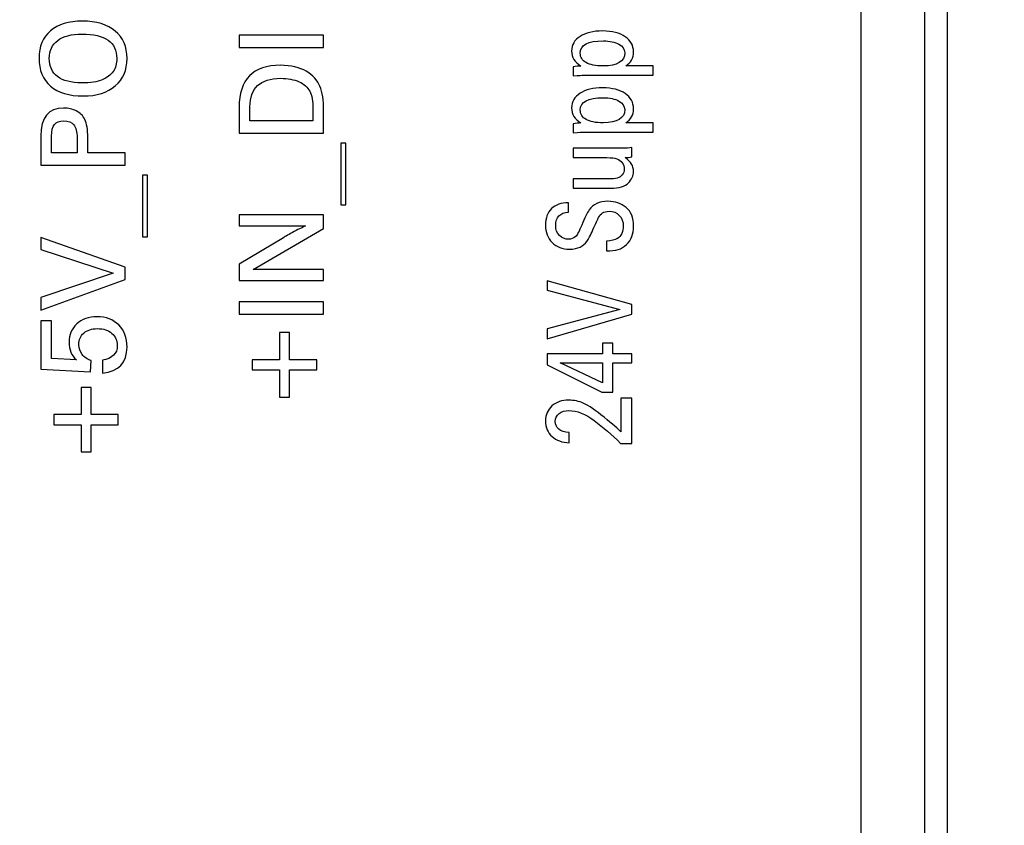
# Model space of a CAD drawing. Header units: millimetres. Extents: x 0 to 594, y 0 to 420.
# Tile 11 of 117: x 126 to 149, y 153 to 172. Entities that reach past the tile are written whole.
import ezdxf

# ---------------------------------------------------------------- set-up
doc = ezdxf.new("R2010")
doc.units = ezdxf.units.MM
doc.header["$LTSCALE"] = 32.67
doc.layers.get('0').update_dxf_attribs({"linetype": 'CONTINUOUS'})
doc.styles.get("Standard").update_dxf_attribs({"font": 'txt', "width": 0.85})
doc.dimstyles.new('DIMSTYLE_3', dxfattribs={"dimtxt": 3.5, "dimasz": 3.5, "dimexe": 1, "dimexo": 0.5, "dimgap": 0.875, "dimtad": 1, "dimdec": 1, "dimdsep": 46, "dimtxsty": 'STANDARD', "dimblk": '_FILLED', "dimblk1": '_FILLED', "dimblk2": '_FILLED', "dimcen": 0.09, "dimadec": 4, "dimazin": 2, "dimtp": 0.2, "dimtm": 0.2, "dimtfac": 1, "dimtdec": 1, "dimtofl": 0, "dimtmove": 0, "dimatfit": 3, "dimldrblk": '_FILLED', "dimfxl": 1, "dimtolj": 1, "dimarcsym": 0})

# ---------------------------------------------------------------- blocks, each defined once
blk = doc.blocks.new('_FILLED')
at = {"color": 0, "linetype": 'BYBLOCK'}
blk.add_solid([(0, 0), (-1, 0.1429), (-1, -0.1429)], dxfattribs=at)
blk = doc.blocks.new('*D2')
at = {"color": 2, "linetype": 'CONTINUOUS'}
for p, q in [((105.449, 205.467), (203.692, 205.467)), ((202.692, 205.467), (202.692, 125.293)), ((202.692, 45.12), (202.692, 125.293)), ((115.92, 45.12), (203.692, 45.12))]:
    blk.add_line(p, q, dxfattribs=at)
at = {"color": 2, "linetype": 'CONTINUOUS', "xscale": 3.5, "yscale": 3.5, "zscale": 3.5}
for p, rotation in [((202.692, 205.467), 90), ((202.692, 45.12), 270)]:
    blk.add_blockref('_FILLED', p, dxfattribs=dict(at, rotation=rotation))
at = {"color": 2, "linetype": 'CONTINUOUS', "insert": (198.317, 125.293), "char_height": 3.5, "width": 18, "attachment_point": 2, "rotation": 90, "line_spacing_factor": 0.9}
blk.add_mtext('160.3', dxfattribs=at)

msp = doc.modelspace()

# ---------------------------------------------------------------- linework, layer by layer
at = {"color": 9, "linetype": 'CONTINUOUS'}
for p, q in [((145.93908, 113.66652), (145.93908, 183.16662)), ((147.43817, 183.16652), (147.43817, 113.66645))]:
    msp.add_line(p, q, dxfattribs=at)
at = {"color": 7, "linetype": 'CONTINUOUS'}
for p, q in [((147.98467, 109.61554), (147.98479, 174.22598)), ((131.19873, 171.54034), (131.19873, 171.24646)), ((133.19873, 171.54034), (131.19873, 171.54034)), ((133.19873, 171.24646), (133.19873, 171.54034)), ((131.19873, 171.24646), (133.19873, 171.24646)), ((139.11572, 170.79243), (139.11572, 170.57627)), ((141.00987, 170.81359), (140.35667, 170.81359)), ((141.00987, 170.5941), (141.00987, 170.81359)), ((139.36084, 170.5941), (141.00987, 170.5941)), ((131.4536, 169.5097), (131.4536, 169.84117)), ((131.19873, 169.83003), (131.19873, 169.21582)), ((132.94525, 169.78964), (132.94525, 169.5097)), ((133.19873, 169.21582), (133.19873, 169.76039)), ((132.94525, 169.5097), (131.4536, 169.5097)), ((139.11572, 169.44424), (139.11572, 169.22808)), ((141.00987, 169.46541), (140.35667, 169.46541)), ((141.00987, 169.24591), (141.00987, 169.46541)), ((126.49873, 169.1512), (126.49873, 168.45761)), ((126.7536, 168.75148), (126.7536, 169.1512)), ((131.19873, 169.21582), (133.19873, 169.21582)), ((139.36084, 169.24591), (141.00987, 169.24591)), ((127.35806, 169.11638), (127.35806, 168.75148)), ((127.61154, 168.75148), (127.61154, 169.11081)), ((133.60681, 168.98184), (133.60681, 167.52223)), ((133.72937, 168.98184), (133.60681, 168.98184)), ((133.72937, 167.52223), (133.72937, 168.98184)), ((127.35806, 168.75148), (126.7536, 168.75148)), ((128.49873, 168.75148), (127.61154, 168.75148)), ((128.49873, 168.45761), (128.49873, 168.75148)), ((139.11572, 168.86039), (139.11572, 168.64089)), ((140.26196, 168.86039), (139.11572, 168.86039)), ((140.49873, 168.65649), (140.49873, 168.88045)), ((126.49873, 168.45761), (128.49873, 168.45761)), ((139.11572, 168.64089), (139.91377, 168.64089)), ((128.90681, 168.22362), (128.90681, 166.76401)), ((129.02937, 168.22362), (128.90681, 168.22362)), ((129.02937, 166.76401), (129.02937, 168.22362)), ((139.11572, 168.13616), (139.11572, 167.91777)), ((139.94023, 168.13616), (139.11572, 168.13616)), ((139.11572, 167.91777), (140.00291, 167.91777)), ((133.60681, 167.52223), (133.72937, 167.52223)), ((139.00151, 167.3473), (139.00151, 167.57014)), ((131.19873, 167.28685), (131.19873, 167.02223)), ((133.19873, 167.28685), (131.19873, 167.28685)), ((133.19873, 166.95956), (133.19873, 167.28685)), ((131.19873, 167.02223), (132.77394, 167.02223)), ((131.5302, 165.99298), (133.19873, 166.95956)), ((126.49873, 166.74451), (126.49873, 166.46457)), ((128.49873, 166.04256), (126.49873, 166.74451)), ((128.90681, 166.76401), (129.02937, 166.76401)), ((132.24608, 166.74229), (131.19873, 166.11554)), ((139.89984, 166.66206), (139.89984, 166.42919)), ((126.49873, 166.46457), (128.216, 165.89911)), ((131.19873, 166.11554), (131.19873, 165.72697)), ((128.216, 165.89911), (126.49873, 165.32669)), ((128.49873, 165.75426), (128.49873, 166.04256)), ((133.19873, 165.99298), (131.5302, 165.99298)), ((133.19873, 165.72697), (133.19873, 165.99298)), ((126.49873, 165.02446), (128.49873, 165.75426)), ((131.19873, 165.72697), (133.19873, 165.72697)), ((138.49873, 165.72056), (138.49873, 165.4966)), ((140.49873, 165.159), (138.49873, 165.72056)), ((138.49873, 165.4966), (140.216, 165.04424)), ((126.49873, 165.32669), (126.49873, 165.02446)), ((131.19873, 165.22557), (131.19873, 164.9317)), ((133.19873, 165.22557), (131.19873, 165.22557)), ((133.19873, 164.9317), (133.19873, 165.22557)), ((140.216, 165.04424), (138.49873, 164.5863)), ((140.49873, 164.92836), (140.49873, 165.159)), ((126.49873, 164.77515), (126.49873, 163.62892)), ((126.7536, 164.77515), (126.49873, 164.77515)), ((126.7536, 163.8824), (126.7536, 164.77515)), ((131.19873, 164.9317), (133.19873, 164.9317)), ((138.49873, 164.34451), (140.49873, 164.92836)), ((132.15137, 164.49298), (132.15137, 163.85092)), ((132.39371, 164.49298), (132.15137, 164.49298)), ((132.39371, 163.85092), (132.39371, 164.49298)), ((138.49873, 164.5863), (138.49873, 164.34451)), ((139.80513, 164.24089), (139.80513, 163.99242)), ((140.05026, 164.24089), (139.80513, 164.24089)), ((140.05026, 163.99242), (140.05026, 164.24089)), ((127.34135, 163.84897), (126.7536, 163.8824)), ((127.677, 163.56624), (127.69371, 163.83226)), ((127.95973, 163.84061), (127.95973, 163.52864)), ((131.51071, 163.85092), (131.51071, 163.60858)), ((132.15137, 163.85092), (131.51071, 163.85092)), ((133.03577, 163.85092), (132.39371, 163.85092)), ((133.03577, 163.60858), (133.03577, 163.85092)), ((138.49873, 163.99242), (138.49873, 163.73281)), ((139.80513, 163.99242), (138.49873, 163.99242)), ((138.80096, 163.78073), (139.80513, 163.78073)), ((139.80513, 163.30162), (138.80096, 163.78073)), ((139.80513, 163.78073), (139.80513, 163.30162)), ((140.49873, 163.99242), (140.05026, 163.99242)), ((140.05026, 163.08435), (140.05026, 163.78073)), ((140.05026, 163.78073), (140.49873, 163.78073)), ((140.49873, 163.78073), (140.49873, 163.99242)), ((126.49873, 163.62892), (127.677, 163.56624)), ((131.51071, 163.60858), (132.15137, 163.60858)), ((132.15137, 163.60858), (132.15137, 162.96652)), ((132.39371, 162.96652), (132.39371, 163.60858)), ((132.39371, 163.60858), (133.03577, 163.60858)), ((138.49873, 163.73281), (139.79121, 163.08435)), ((127.45137, 163.19298), (127.45137, 162.55092)), ((127.69371, 163.19298), (127.45137, 163.19298)), ((127.69371, 162.55092), (127.69371, 163.19298)), ((139.79121, 163.08435), (140.05026, 163.08435)), ((132.15137, 162.96652), (132.39371, 162.96652)), ((140.24525, 162.93839), (140.24525, 162.1395)), ((140.49873, 162.93839), (140.24525, 162.93839)), ((140.49873, 161.86652), (140.49873, 162.93839)), ((126.81071, 162.55092), (126.81071, 162.30858)), ((127.45137, 162.55092), (126.81071, 162.55092)), ((128.33577, 162.55092), (127.69371, 162.55092)), ((128.33577, 162.30858), (128.33577, 162.55092)), ((126.81071, 162.30858), (127.45137, 162.30858)), ((127.45137, 162.30858), (127.45137, 161.66652)), ((127.69371, 161.66652), (127.69371, 162.30858)), ((127.69371, 162.30858), (128.33577, 162.30858)), ((139.02101, 161.88212), (139.02101, 162.12613)), ((140.23689, 161.86652), (140.49873, 161.86652)), ((127.45137, 161.66652), (127.69371, 161.66652))]:
    msp.add_line(p, q, dxfattribs=at)
for points in [[(127.48341, 171.87543), (127.16168, 171.87543), (126.90959, 171.79744), (126.72853, 171.64284)], [(128.26162, 171.63965), (128.07533, 171.79605), (127.81488, 171.87543), (127.48341, 171.87543)], [(126.72853, 171.64284), (126.54747, 171.48825), (126.45694, 171.27515), (126.45694, 171.00217)], [(126.89984, 171.41722), (127.03355, 171.5175), (127.22435, 171.56763), (127.47226, 171.56763)], [(127.47226, 171.56763), (128.0238, 171.56763), (128.29956, 171.37404), (128.29956, 170.98825)], [(128.5419, 170.98825), (128.5419, 171.26541), (128.44859, 171.48268), (128.26162, 171.63965)], [(139.27476, 171.51305), (139.14218, 171.42864), (139.07533, 171.31387), (139.07533, 171.16903)], [(139.81349, 171.64145), (139.58786, 171.64145), (139.4082, 171.598), (139.27476, 171.51305)], [(140.34657, 171.50631), (140.216, 171.59577), (140.03912, 171.64145), (139.81349, 171.64145)], [(140.5419, 171.14451), (140.5419, 171.29605), (140.47784, 171.41638), (140.34657, 171.50631)], [(126.69928, 170.99103), (126.69928, 171.17488), (126.76614, 171.31694), (126.89984, 171.41722)], [(139.28146, 171.11889), (139.28146, 171.31053), (139.46391, 171.40635), (139.82881, 171.40635)], [(139.82881, 171.40635), (139.98201, 171.40635), (140.10318, 171.38073), (140.19478, 171.33021)], [(140.19478, 171.33021), (140.28703, 171.27933), (140.33299, 171.21137), (140.33299, 171.12557)], [(126.45694, 171.00217), (126.45694, 170.71527), (126.54887, 170.49242), (126.72958, 170.33604)], [(139.07533, 171.16903), (139.07533, 171.01749), (139.14915, 170.89827), (139.29538, 170.81137)], [(139.41901, 170.89122), (139.32742, 170.94284), (139.28146, 171.01861), (139.28146, 171.11889)], [(140.33299, 171.12557), (140.33299, 170.91722), (140.16307, 170.81359), (139.82045, 170.81359)], [(140.35667, 170.81359), (140.48062, 170.88936), (140.5419, 170.99967), (140.5419, 171.14451)], [(126.89672, 170.56023), (126.76614, 170.65956), (126.69928, 170.80301), (126.69928, 170.99103)], [(128.29956, 170.98825), (128.29956, 170.86568), (128.27171, 170.76401), (128.21354, 170.683)], [(128.26369, 170.34021), (128.44998, 170.49939), (128.5419, 170.71527), (128.5419, 170.98825)], [(132.17505, 170.82724), (131.52463, 170.82724), (131.19873, 170.49437), (131.19873, 169.83003)], [(132.78944, 170.68549), (132.63327, 170.77989), (132.42853, 170.82724), (132.17505, 170.82724)], [(139.29538, 170.81137), (139.24107, 170.80914), (139.18118, 170.80245), (139.11572, 170.79243)], [(139.82045, 170.81359), (139.64497, 170.81359), (139.51126, 170.83922), (139.41901, 170.89122)], [(127.46669, 170.41164), (127.21878, 170.41164), (127.02798, 170.46039), (126.89672, 170.56023)], [(128.21354, 170.683), (128.15472, 170.60106), (128.06976, 170.5356), (127.95555, 170.48546)], [(133.11238, 170.33003), (133.05388, 170.47209), (132.94664, 170.59048), (132.78944, 170.68549)], [(139.11572, 170.57627), (139.24664, 170.58741), (139.32881, 170.5941), (139.36084, 170.5941)], [(126.72958, 170.33604), (126.91098, 170.17905), (127.16864, 170.10106), (127.50291, 170.10106)], [(127.95555, 170.48546), (127.84135, 170.43532), (127.67839, 170.41164), (127.46669, 170.41164)], [(127.50291, 170.10106), (127.82324, 170.10106), (128.07672, 170.18045), (128.26369, 170.34021)], [(131.4536, 169.84117), (131.4536, 170.29242), (131.69594, 170.51944), (132.17784, 170.51944)], [(132.17784, 170.51944), (132.35193, 170.51944), (132.49817, 170.49159), (132.61769, 170.43809)], [(132.61769, 170.43809), (132.73772, 170.38435), (132.82129, 170.30914), (132.87143, 170.21304)], [(133.19873, 169.76039), (133.19873, 169.99855), (133.17087, 170.18797), (133.11238, 170.33003)], [(132.87143, 170.21304), (132.92157, 170.11694), (132.94525, 169.97627), (132.94525, 169.78964)], [(139.27476, 170.16486), (139.14218, 170.08045), (139.07533, 169.96568), (139.07533, 169.82084)], [(139.81349, 170.29326), (139.58786, 170.29326), (139.4082, 170.24981), (139.27476, 170.16486)], [(140.34657, 170.15812), (140.216, 170.24758), (140.03912, 170.29326), (139.81349, 170.29326)], [(140.5419, 169.79632), (140.5419, 169.94786), (140.47784, 170.06819), (140.34657, 170.15812)], [(139.28146, 169.7707), (139.28146, 169.96234), (139.46391, 170.05816), (139.82881, 170.05816)], [(139.82881, 170.05816), (139.98201, 170.05816), (140.10318, 170.03254), (140.19478, 169.98202)], [(140.19478, 169.98202), (140.28703, 169.93114), (140.33299, 169.86318), (140.33299, 169.77738)], [(127.04051, 169.81554), (126.67979, 169.81554), (126.49873, 169.5941), (126.49873, 169.1512)], [(127.33981, 169.74702), (127.25082, 169.79187), (127.15054, 169.81554), (127.04051, 169.81554)], [(127.54358, 169.5427), (127.49873, 169.63309), (127.43048, 169.70134), (127.33981, 169.74702)], [(139.07533, 169.82084), (139.07533, 169.66931), (139.14915, 169.55009), (139.29538, 169.46318)], [(139.41901, 169.54303), (139.32742, 169.59465), (139.28146, 169.67042), (139.28146, 169.7707)], [(140.33299, 169.77738), (140.33299, 169.56903), (140.16307, 169.46541), (139.82045, 169.46541)], [(140.35667, 169.46541), (140.48062, 169.54117), (140.5419, 169.65148), (140.5419, 169.79632)], [(126.7536, 169.1512), (126.7536, 169.27655), (126.77728, 169.36708), (126.82185, 169.42418)], [(126.82185, 169.42418), (126.86642, 169.48128), (126.94023, 169.51053), (127.04051, 169.51053)], [(127.04051, 169.51053), (127.15193, 169.51053), (127.23271, 169.4785), (127.28285, 169.41582)], [(127.28285, 169.41582), (127.33299, 169.35315), (127.35806, 169.25287), (127.35806, 169.11638)], [(127.61154, 169.11081), (127.61154, 169.30719), (127.58926, 169.45064), (127.54358, 169.5427)], [(139.29538, 169.46318), (139.24107, 169.46095), (139.18118, 169.45426), (139.11572, 169.44424)], [(139.82045, 169.46541), (139.64497, 169.46541), (139.51126, 169.49103), (139.41901, 169.54303)], [(139.11572, 169.22808), (139.24664, 169.23922), (139.32881, 169.24591), (139.36084, 169.24591)], [(140.49873, 168.88045), (140.44441, 168.86708), (140.36502, 168.86039), (140.26196, 168.86039)], [(139.91377, 168.64089), (140.01683, 168.64089), (140.09483, 168.63087), (140.14787, 168.61213)], [(140.14787, 168.61213), (140.20207, 168.59298), (140.24525, 168.56178), (140.27559, 168.5182)], [(140.27559, 168.5182), (140.30653, 168.47376), (140.32185, 168.42362), (140.32185, 168.3668)], [(140.34413, 168.64312), (140.40263, 168.64312), (140.45416, 168.64758), (140.49873, 168.65649)], [(140.49511, 168.48903), (140.4653, 168.53839), (140.41377, 168.58964), (140.34413, 168.64312)], [(140.5419, 168.3122), (140.5419, 168.38017), (140.52519, 168.43922), (140.49511, 168.48903)], [(140.27589, 168.23087), (140.24525, 168.1941), (140.20625, 168.16958), (140.15889, 168.15621)], [(140.32185, 168.3668), (140.32185, 168.31332), (140.30653, 168.26763), (140.27589, 168.23087)], [(140.42213, 168.03922), (140.50151, 168.12056), (140.5419, 168.21192), (140.5419, 168.3122)], [(140.15889, 168.15621), (140.11154, 168.14284), (140.03772, 168.13616), (139.94023, 168.13616)], [(140.00291, 167.91777), (140.20346, 167.91777), (140.34274, 167.95788), (140.42213, 168.03922)], [(139.00151, 167.57014), (138.82881, 167.57014), (138.69371, 167.52334), (138.59901, 167.43086)], [(139.67143, 167.5512), (139.59901, 167.51554), (139.54051, 167.46541), (139.49316, 167.40078)], [(139.93327, 167.60468), (139.8302, 167.60468), (139.74385, 167.58685), (139.67143, 167.5512)], [(140.36817, 167.46011), (140.25221, 167.55566), (140.10736, 167.60468), (139.93327, 167.60468)], [(138.59901, 167.43086), (138.5043, 167.33839), (138.45694, 167.20802), (138.45694, 167.03866)], [(138.69928, 167.03198), (138.69928, 167.23031), (138.80096, 167.33616), (139.00151, 167.3473)], [(139.49316, 167.40078), (139.4458, 167.33616), (139.38731, 167.21582), (139.31653, 167.04047)], [(139.7146, 167.22251), (139.73689, 167.26485), (139.76892, 167.3005), (139.80965, 167.32803)], [(139.80965, 167.32803), (139.8497, 167.3551), (139.90123, 167.36958), (139.9653, 167.36958)], [(139.9653, 167.36958), (140.06279, 167.36958), (140.14357, 167.33727), (140.20625, 167.27265)], [(140.20625, 167.27265), (140.26892, 167.20802), (140.29956, 167.12334), (140.29956, 167.01861)], [(140.5419, 167.01192), (140.5419, 167.21471), (140.4848, 167.36401), (140.36817, 167.46011)], [(138.45694, 167.03866), (138.45694, 166.87153), (138.50987, 166.73449), (138.61433, 166.62864)], [(139.31653, 167.04047), (139.25778, 166.89493), (139.20764, 166.80245), (139.16307, 166.76346)], [(139.58176, 166.93146), (139.64775, 167.08323), (139.69232, 167.18017), (139.7146, 167.22251)], [(132.50403, 166.88659), (132.37839, 166.81889), (132.29322, 166.7705), (132.24608, 166.74229)], [(132.77394, 167.02223), (132.71823, 166.99995), (132.62909, 166.95398), (132.50403, 166.88659)], [(138.78607, 166.79604), (138.72853, 166.85593), (138.69928, 166.93393), (138.69928, 167.03198)], [(139.43605, 166.65315), (139.47644, 166.70886), (139.52519, 166.80134), (139.58176, 166.93146)], [(140.26196, 166.84591), (140.23689, 166.7902), (140.20068, 166.74674), (140.15079, 166.71639)], [(140.29956, 167.01861), (140.29956, 166.95844), (140.28703, 166.90162), (140.26196, 166.84591)], [(140.50215, 166.76776), (140.52798, 166.83922), (140.5419, 166.92056), (140.5419, 167.01192)], [(138.61433, 166.62864), (138.71878, 166.52279), (138.85527, 166.47042), (139.0238, 166.47042)], [(139.00708, 166.70552), (138.91795, 166.70552), (138.84413, 166.7356), (138.78607, 166.79604)], [(139.16307, 166.76346), (139.1185, 166.72446), (139.06697, 166.70552), (139.00708, 166.70552)], [(139.27728, 166.52056), (139.34274, 166.55398), (139.39566, 166.59744), (139.43605, 166.65315)], [(140.15079, 166.71639), (140.10179, 166.68658), (140.01823, 166.66875), (139.89984, 166.66206)], [(140.17979, 166.46262), (140.25221, 166.4849), (140.31767, 166.5239), (140.37616, 166.5785)], [(140.37616, 166.5785), (140.43466, 166.63309), (140.47644, 166.6966), (140.50215, 166.76776)], [(139.0238, 166.47042), (139.12686, 166.47042), (139.21182, 166.48713), (139.27728, 166.52056)], [(139.89984, 166.42919), (140.01405, 166.42919), (140.10736, 166.44034), (140.17979, 166.46262)], [(127.82881, 164.86986), (127.63382, 164.86986), (127.47366, 164.81276), (127.35109, 164.69995)], [(128.34552, 164.67488), (128.2146, 164.8044), (128.0433, 164.86986), (127.82881, 164.86986)], [(127.35109, 164.69995), (127.22853, 164.58713), (127.16725, 164.44368), (127.16725, 164.26819)], [(127.40123, 164.20552), (127.40123, 164.32251), (127.44023, 164.41582), (127.51823, 164.48407)], [(127.51823, 164.48407), (127.59622, 164.55231), (127.70346, 164.58713), (127.83995, 164.58713)], [(127.83995, 164.58713), (127.9848, 164.58713), (128.09901, 164.54953), (128.18396, 164.47571)], [(128.18396, 164.47571), (128.26892, 164.4019), (128.3107, 164.3058), (128.3107, 164.1888)], [(128.5419, 164.1512), (128.5419, 164.37126), (128.47644, 164.54535), (128.34552, 164.67488)], [(127.16725, 164.26819), (127.16725, 164.08992), (127.22575, 163.94925), (127.34135, 163.84897)], [(127.47828, 163.97605), (127.4277, 164.04256), (127.40123, 164.11917), (127.40123, 164.20552)], [(128.3107, 164.1888), (128.3107, 163.99382), (128.19371, 163.87822), (127.95973, 163.84061)], [(127.95973, 163.52864), (128.34831, 163.5732), (128.5419, 163.78073), (128.5419, 164.1512)], [(127.69371, 163.83226), (127.60179, 163.86151), (127.52937, 163.90886), (127.47828, 163.97605)], [(139.00987, 162.8927), (138.84552, 162.8927), (138.71182, 162.84702), (138.61015, 162.75566)], [(139.36363, 162.81582), (139.24664, 162.86708), (139.12965, 162.8927), (139.00987, 162.8927)], [(138.61015, 162.75566), (138.50848, 162.66429), (138.45694, 162.54619), (138.45694, 162.40022)], [(138.77763, 162.57488), (138.83577, 162.62195), (138.91516, 162.64646), (139.01265, 162.64646)], [(139.01265, 162.64646), (139.20068, 162.64646), (139.40123, 162.56736), (139.61291, 162.41023)], [(139.84552, 162.48713), (139.64218, 162.65426), (139.48062, 162.76457), (139.36363, 162.81582)], [(138.45694, 162.40022), (138.45694, 162.24535), (138.50848, 162.12279), (138.61154, 162.03142)], [(138.68814, 162.38574), (138.68814, 162.46373), (138.71878, 162.52724), (138.77763, 162.57488)], [(138.76932, 162.20774), (138.716, 162.25649), (138.68814, 162.31554), (138.68814, 162.38574)], [(139.61291, 162.41023), (139.82603, 162.25203), (140.03355, 162.07153), (140.23689, 161.86652)], [(140.24525, 162.1395), (140.18257, 162.20412), (140.04887, 162.32), (139.84552, 162.48713)], [(139.02101, 162.12613), (138.90681, 162.1317), (138.82324, 162.15844), (138.76932, 162.20774)], [(138.61154, 162.03142), (138.7146, 161.94006), (138.85109, 161.88992), (139.02101, 161.88212)]]:
    msp.add_open_spline(points, degree=3, dxfattribs=at)

# ---------------------------------------------------------------- dimensions: what is measured, and where the dimension line sits
at = {"color": 2, "linetype": 'CONTINUOUS'}
dim = msp.add_linear_dim(base=(202.69189, 205.46652), p1=(115.4203, 45.12018), p2=(104.94873, 205.46652), angle=90, dimstyle='DIMSTYLE_3', dxfattribs=at)
dim.commit()
dim.dimension.update_dxf_attribs({"geometry": '*D2', "text_midpoint": (202.69189, 124.79335), "dimtype": 160})

doc.saveas('drawing.dxf')
